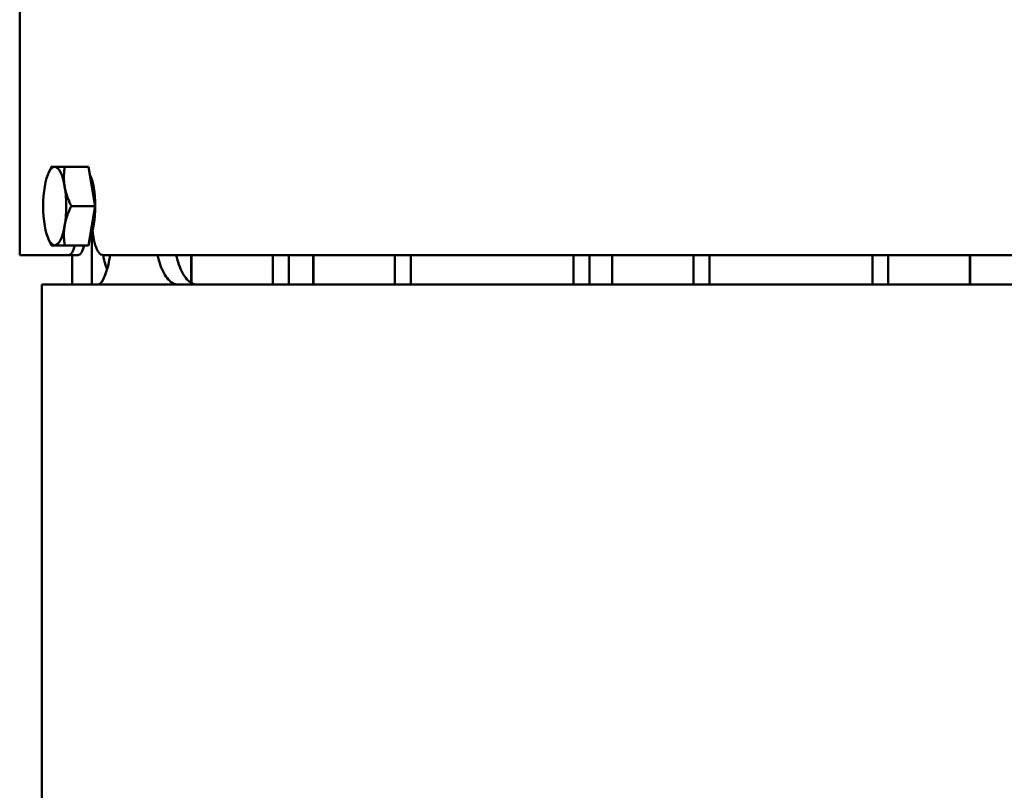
# Model space of a CAD drawing. Header units: millimetres. Extents: x -1252 to 7038, y -1657 to 2073.
# Tile 21 of 54: x 4140 to 4341, y 522 to 679. Entities that reach past the tile are written whole.
import ezdxf

# ---------------------------------------------------------------- set-up
doc = ezdxf.new("R2010")
doc.units = ezdxf.units.MM
doc.layers.add('Видимый контур (ГОСТ)', color=7, linetype='Continuous', lineweight=50)

msp = doc.modelspace()

# ---------------------------------------------------------------- linework, layer by layer
at = {"layer": 'Видимый контур (ГОСТ)'}
for p, q in [((4139.87, 631), (4139.87, 790)), ((4145.77, 647.78), (4146.19, 648.68)), ((4153.91, 649), (4149.05, 649)), ((4153.91, 649), (4155.26, 641)), ((4155.26, 641), (4150.4, 641)), ((4155.26, 641), (4153.91, 633)), ((4154.58, 635.61), (4154.58, 625)), ((4154.69, 636), (4154.72, 636)), ((4145.77, 634.22), (4146.19, 633.32)), ((4153.91, 633), (4149.05, 633)), ((4149.84, 631), (4139.87, 631)), ((4151.76, 631), (4149.84, 631)), ((4150.57, 625), (4150.57, 631)), ((4667.79, 631), (4156.87, 631)), ((4174.85, 631), (4174.85, 625.32)), ((4174.9, 625.3), (4174.9, 631)), ((4191.47, 631), (4191.47, 625)), ((4194.7, 625), (4194.7, 631)), ((4199.72, 631), (4199.72, 625)), ((4199.77, 625), (4199.77, 631)), ((4216.34, 631), (4216.34, 625)), ((4219.57, 625), (4219.57, 631)), ((4252.79, 631), (4252.79, 625)), ((4256.02, 625), (4256.02, 631)), ((4260.62, 631), (4260.62, 625)), ((4260.67, 625), (4260.67, 631)), ((4277.23, 631), (4277.23, 625)), ((4280.47, 625), (4280.47, 631)), ((4313.68, 631), (4313.68, 625)), ((4316.92, 625), (4316.92, 631)), ((4333.57, 631), (4333.57, 625)), ((4333.62, 631), (4333.62, 625)), ((4740.37, 625), (4144.37, 625)), ((4144.37, -325.38), (4144.37, 625))]:
    msp.add_line(p, q, dxfattribs=at)
for centre, major_axis, start_param, end_param in [((4147.01, 641), (0, 8), 0, 1.047198), ((4147.01, 641), (0, 8), 5.235988, 6.283185), ((4153.13, 641), (0, -7.32), 0.514899, 2.626693), ((4147.01, 641), (0, -8), 4.18879, 5.235988), ((4147.01, 641), (0, 8), 4.18879, 5.235988), ((4147.01, 641), (0, -8), 5.235988, 6.283185), ((4147.01, 641), (0, -8), 0, 1.047198)]:
    msp.add_ellipse(centre, major_axis=major_axis, ratio=0.292811, start_param=start_param, end_param=end_param, dxfattribs=at)
for points, weights in [([(4146.19, 648.68), (4146.26, 648.84), (4146.34, 649)], [1.00514521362, 1.00277558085, 1]), ([(4146.34, 649), (4146.38, 649), (4147.01, 649)], [1, 1.0379548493, 1]), ([(4147.01, 649), (4147.64, 649), (4149.05, 649)], [1, 1.0379548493, 1]), ([(4149.05, 649), (4148.73, 646.86), (4149.04, 645)], [1, 1.0379548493, 1]), ([(4149.04, 645), (4149.35, 643.14), (4150.4, 641)], [1, 1.0379548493, 1]), ([(4150.4, 641), (4149.35, 638.86), (4149.04, 637)], [1, 1.0379548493, 1]), ([(4149.04, 637), (4148.73, 635.14), (4149.05, 633)], [1, 1.0379548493, 1]), ([(4146.34, 633), (4146.26, 633.16), (4146.19, 633.32)], [1, 1.00277558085, 1.00514521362]), ([(4147.01, 633), (4146.38, 633), (4146.34, 633)], [1, 1.0379548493, 1]), ([(4149.05, 633), (4147.64, 633), (4147.01, 633)], [1, 1.0379548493, 1])]:
    msp.add_rational_spline(points, weights, degree=2, dxfattribs=at)
for points, knots in [([(4154.72, 636.08), (4154.74, 635.83), (4154.77, 635.57), (4154.91, 634.46), (4155.08, 633.67), (4155.47, 632.43), (4155.72, 631.89), (4156.27, 631.18), (4156.58, 631), (4156.87, 631)], [-4.0332454, -4.0332454, -4.0332454, -4.0332454, -3.9570451, -3.9570451, -3.6933745, -3.6933745, -3.4295593, -3.4295593, -3.165744, -3.165744, -3.165744, -3.165744]), ([(4149.84, 631), (4150.07, 631), (4150.31, 631.18), (4150.76, 631.88), (4150.96, 632.4), (4151.13, 633)], [-3.1653295, -3.1653295, -3.1653295, -3.1653295, -2.9015142, -2.9015142, -2.6448755, -2.6448755, -2.6448755, -2.6448755]), ([(4153.04, 633), (4152.88, 632.4), (4152.67, 631.88), (4152.22, 631.18), (4151.98, 631), (4151.76, 631)], [2.644888, 2.644888, 2.644888, 2.644888, 2.901528, 2.901528, 3.165345, 3.165345, 3.165345, 3.165345]), ([(4158.32, 631), (4158.2, 630.31), (4158.08, 629.67), (4157.65, 627.86), (4157.29, 626.78), (4156.54, 625.35), (4156.14, 625), (4155.79, 625)], [5.042345, 5.042345, 5.042345, 5.042345, 5.283758, 5.283758, 5.812809, 5.812809, 6.34186, 6.34186, 6.34186, 6.34186]), ([(4157.7, 628.15), (4157.62, 628.29), (4157.55, 628.45), (4157.33, 629.03), (4157.19, 629.5), (4157, 630.35), (4156.94, 630.67), (4156.88, 631)], [2.7151638, 2.7151638, 2.7151638, 2.7151638, 2.85576, 2.85576, 3.1420069, 3.1420069, 3.2938326, 3.2938326, 3.2938326, 3.2938326]), ([(4172.15, 625), (4171.47, 625), (4170.77, 625.35), (4169.5, 626.78), (4168.94, 627.86), (4168.3, 629.67), (4168.11, 630.31), (4167.95, 631)], [6.346046, 6.346046, 6.346046, 6.346046, 6.875097, 6.875097, 7.404148, 7.404148, 7.645561, 7.645561, 7.645561, 7.645561]), ([(4171.78, 631), (4171.95, 630.31), (4172.13, 629.67), (4172.77, 627.86), (4173.34, 626.78), (4174.61, 625.35), (4175.31, 625), (4175.99, 625)], [9.272239, 9.272239, 9.272239, 9.272239, 9.51364, 9.51364, 10.042738, 10.042738, 10.571836, 10.571836, 10.571836, 10.571836])]:
    msp.add_open_spline(points, degree=3, knots=knots, dxfattribs=at)

doc.saveas('drawing.dxf')
